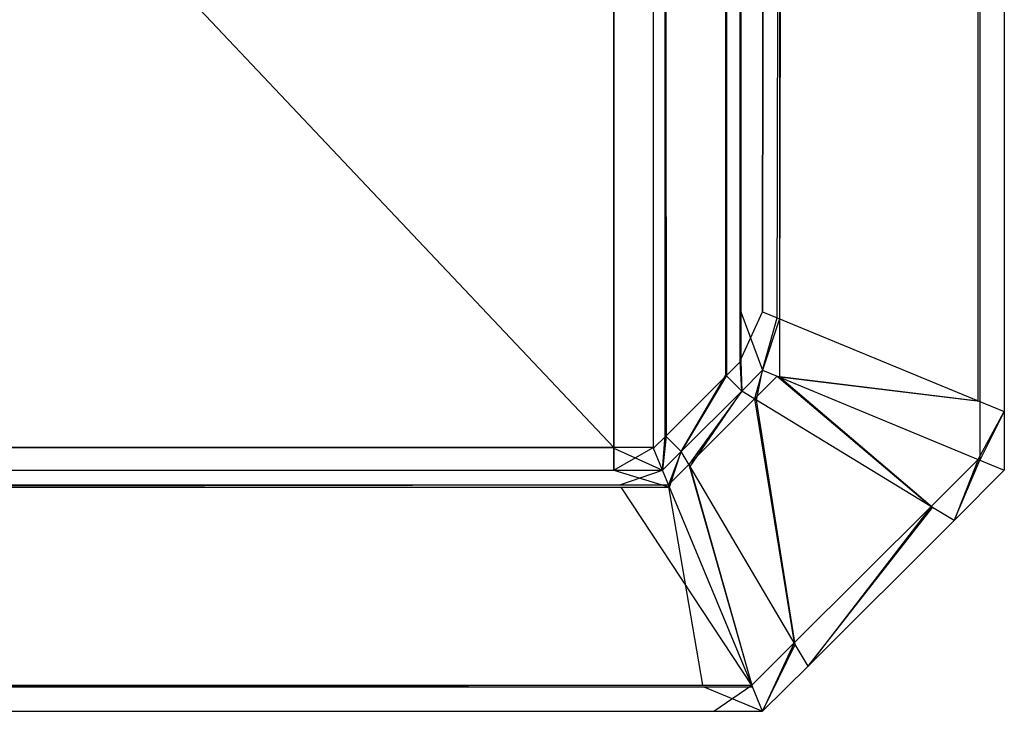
# Model space of a CAD drawing. Extents: x 0 to 1.6, y -0.5 to 0.
# Tile 152 of 184: x 1.59593 to 1.6, y -0.501 to -0.49814. Entities that reach past the tile are written whole.
import ezdxf

# ---------------------------------------------------------------- set-up
doc = ezdxf.new("R2010")
doc.units = 0
doc.layers.add('L1_ABDECKPL_0___REPLACEMTFOREMP', color=7, linetype='CONTINUOUS')

msp = doc.modelspace()

# ---------------------------------------------------------------- linework, layer by layer
at = {"layer": 'L1_ABDECKPL_0___REPLACEMTFOREMP', "color": 39}
for points, invisible_edges in [([(1.128221, -0.00187, 0.591241), (1.598384, -0.499908, 0.591241), (1.124135, -0.499908, 0.591241), (1.128221, -0.00187, 0.591241)], 13), ([(1.128221, -0.499911, 0.603242), (1.598335, -0.001867, 0.603242), (1.128221, -0.001867, 0.603242), (1.128221, -0.499911, 0.603242)], 13), ([(1.598335, -0.001867, 0.603242), (1.128221, -0.499911, 0.603242), (1.598384, -0.499911, 0.603242), (1.598335, -0.001867, 0.603242)], 10), ([(1.598384, -0.499908, 0.591241), (1.128221, -0.00187, 0.591241), (1.598335, -0.00187, 0.591241), (1.598384, -0.499908, 0.591241)], 10), ([(1.598335, -0.001867, 0.603242), (1.598384, -0.499911, 0.603242), (1.598548, -0.001867, 0.603242), (1.598335, -0.001867, 0.603242)], 13), ([(1.598384, -0.499908, 0.591241), (1.598335, -0.00187, 0.591241), (1.598547, -0.00187, 0.591241), (1.598384, -0.499908, 0.591241)], 13), ([(1.598548, -0.001867, 0.603242), (1.598384, -0.499911, 0.603242), (1.598548, -0.499911, 0.603242), (1.598548, -0.001867, 0.603242)], 10), ([(1.598384, -0.499908, 0.591241), (1.598547, -0.00187, 0.591241), (1.598547, -0.499908, 0.591241), (1.598384, -0.499908, 0.591241)], 10), ([(1.598547, -0.499908, 0.591241), (1.598547, -0.00187, 0.591241), (1.598597, -0.499858, 0.591241), (1.598547, -0.499908, 0.591241)], 13), ([(1.598597, -0.499858, 0.591241), (1.598547, -0.00187, 0.591241), (1.598628, -0.001951, 0.591241), (1.598597, -0.499858, 0.591241)], 10), ([(1.598548, -0.001867, 0.603242), (1.598548, -0.499911, 0.603242), (1.5986, -0.49986, 0.603242), (1.598548, -0.001867, 0.603242)], 13), ([(1.598548, -0.001867, 0.603242), (1.5986, -0.49986, 0.603242), (1.59863, -0.001948, 0.603242), (1.598548, -0.001867, 0.603242)], 10), ([(1.598597, -0.499858, 0.591241), (1.598628, -0.001951, 0.591241), (1.598848, -0.499608, 0.591241), (1.598597, -0.499858, 0.591241)], 13), ([(1.59863, -0.001948, 0.603242), (1.5986, -0.49986, 0.603242), (1.59885, -0.49961, 0.603242), (1.59863, -0.001948, 0.603242)], 15), ([(1.598848, -0.499608, 0.591241), (1.598628, -0.001951, 0.591241), (1.598839, -0.002162, 0.591241), (1.598848, -0.499608, 0.591241)], 10), ([(1.59863, -0.001948, 0.603242), (1.59885, -0.49961, 0.603242), (1.598841, -0.00216, 0.603242), (1.59863, -0.001948, 0.603242)], 15), ([(1.6, -0.00207, 0.602241), (1.599892, -0.499715, 0.60235), (1.6, -0.499759, 0.602241), (1.6, -0.00207, 0.602241)], 13), ([(1.599892, -0.499715, 0.60235), (1.6, -0.00207, 0.602241), (1.599892, -0.002115, 0.60235), (1.599892, -0.499715, 0.60235)], 14), ([(1.599899, -0.499718, 0.59214), (1.6, -0.00207, 0.592241), (1.6, -0.499759, 0.592241), (1.599899, -0.499718, 0.59214)], 13), ([(1.6, -0.00207, 0.592241), (1.599899, -0.499718, 0.59214), (1.599899, -0.002112, 0.59214), (1.6, -0.00207, 0.592241)], 14), ([(1.6, -0.499759, 0.602063), (1.6, -0.00207, 0.602241), (1.6, -0.499759, 0.602241), (1.6, -0.499759, 0.602063)], 13), ([(1.6, -0.00207, 0.602241), (1.6, -0.499759, 0.602063), (1.6, -0.00207, 0.602063), (1.6, -0.00207, 0.602241)], 14), ([(1.6, -0.499759, 0.592379), (1.6, -0.00207, 0.602063), (1.6, -0.499759, 0.602063), (1.6, -0.499759, 0.592379)], 13), ([(1.6, -0.00207, 0.602063), (1.6, -0.499759, 0.592379), (1.6, -0.00207, 0.592379), (1.6, -0.00207, 0.602063)], 14), ([(1.6, -0.499759, 0.592241), (1.6, -0.00207, 0.592379), (1.6, -0.499759, 0.592379), (1.6, -0.499759, 0.592241)], 13), ([(1.6, -0.00207, 0.592379), (1.6, -0.499759, 0.592241), (1.6, -0.00207, 0.592241), (1.6, -0.00207, 0.592379)], 14), ([(1.599892, -0.002115, 0.60235), (1.59906, -0.499371, 0.603181), (1.599892, -0.499715, 0.60235), (1.599892, -0.002115, 0.60235)], 13), ([(1.59906, -0.499371, 0.603181), (1.599892, -0.002115, 0.60235), (1.59906, -0.002459, 0.603181), (1.59906, -0.499371, 0.603181)], 14), ([(1.59907, -0.499375, 0.591312), (1.599899, -0.002112, 0.59214), (1.599899, -0.499718, 0.59214), (1.59907, -0.499375, 0.591312)], 13), ([(1.599899, -0.002112, 0.59214), (1.59907, -0.499375, 0.591312), (1.59907, -0.002455, 0.591312), (1.599899, -0.002112, 0.59214)], 14), ([(1.598848, -0.499608, 0.591241), (1.598839, -0.002162, 0.591241), (1.598907, -0.002229, 0.591241), (1.598848, -0.499608, 0.591241)], 15), ([(1.598841, -0.00216, 0.603242), (1.59885, -0.49961, 0.603242), (1.59891, -0.002228, 0.603242), (1.598841, -0.00216, 0.603242)], 15), ([(1.598848, -0.499608, 0.591241), (1.598907, -0.002229, 0.591241), (1.598907, -0.002484, 0.591241), (1.598848, -0.499608, 0.591241)], 15), ([(1.59891, -0.002228, 0.603242), (1.59885, -0.49961, 0.603242), (1.59891, -0.002484, 0.603242), (1.59891, -0.002228, 0.603242)], 15), ([(1.598848, -0.499608, 0.591241), (1.598907, -0.002484, 0.591241), (1.598907, -0.499549, 0.591241), (1.598848, -0.499608, 0.591241)], 15), ([(1.59891, -0.499551, 0.603242), (1.59891, -0.002484, 0.603242), (1.59885, -0.49961, 0.603242), (1.59891, -0.499551, 0.603242)], 13), ([(1.598907, -0.499549, 0.591241), (1.598907, -0.002484, 0.591241), (1.598907, -0.499346, 0.591241), (1.598907, -0.499549, 0.591241)], 15), ([(1.599, -0.002484, 0.591241), (1.598907, -0.499346, 0.591241), (1.598907, -0.002484, 0.591241), (1.599, -0.002484, 0.591241)], 13), ([(1.598907, -0.499346, 0.591241), (1.599, -0.002484, 0.591241), (1.599, -0.499346, 0.591241), (1.598907, -0.499346, 0.591241)], 14), ([(1.59891, -0.499346, 0.603242), (1.599, -0.002484, 0.603242), (1.59891, -0.002484, 0.603242), (1.59891, -0.499346, 0.603242)], 13), ([(1.599, -0.002484, 0.603242), (1.59891, -0.499346, 0.603242), (1.599, -0.499346, 0.603242), (1.599, -0.002484, 0.603242)], 14), ([(1.59891, -0.002484, 0.603242), (1.59891, -0.499551, 0.603242), (1.59891, -0.499346, 0.603242), (1.59891, -0.002484, 0.603242)], 10), ([(1.599, -0.499346, 0.591241), (1.59907, -0.002455, 0.591312), (1.59907, -0.499375, 0.591312), (1.599, -0.499346, 0.591241)], 13), ([(1.59907, -0.002455, 0.591312), (1.599, -0.499346, 0.591241), (1.599, -0.002484, 0.591241), (1.59907, -0.002455, 0.591312)], 14), ([(1.59906, -0.002459, 0.603181), (1.599, -0.499346, 0.603242), (1.59906, -0.499371, 0.603181), (1.59906, -0.002459, 0.603181)], 13), ([(1.599, -0.499346, 0.603242), (1.59906, -0.002459, 0.603181), (1.599, -0.002484, 0.603242), (1.599, -0.499346, 0.603242)], 14), ([(1.599, -0.499346, 0.591241), (1.598907, -0.499549, 0.591241), (1.598907, -0.499346, 0.591241), (1.599, -0.499346, 0.591241)], 13), ([(1.598907, -0.499549, 0.591241), (1.599, -0.499346, 0.591241), (1.599, -0.499588, 0.591241), (1.598907, -0.499549, 0.591241)], 14), ([(1.599, -0.499588, 0.603242), (1.59891, -0.499346, 0.603242), (1.59891, -0.499551, 0.603242), (1.599, -0.499588, 0.603242)], 13), ([(1.59891, -0.499346, 0.603242), (1.599, -0.499588, 0.603242), (1.599, -0.499346, 0.603242), (1.59891, -0.499346, 0.603242)], 14), ([(1.599, -0.499588, 0.603242), (1.59906, -0.499371, 0.603181), (1.599, -0.499346, 0.603242), (1.599, -0.499588, 0.603242)], 14), ([(1.59907, -0.499375, 0.591312), (1.599, -0.499588, 0.591241), (1.599, -0.499346, 0.591241), (1.59907, -0.499375, 0.591312)], 14), ([(1.59906, -0.499371, 0.603181), (1.599, -0.499588, 0.603242), (1.59906, -0.499613, 0.603181), (1.59906, -0.499371, 0.603181)], 13), ([(1.599, -0.499588, 0.591241), (1.59907, -0.499375, 0.591312), (1.59907, -0.499617, 0.591312), (1.599, -0.499588, 0.591241)], 13), ([(1.59906, -0.499613, 0.603181), (1.599892, -0.499715, 0.60235), (1.59906, -0.499371, 0.603181), (1.59906, -0.499613, 0.603181)], 14), ([(1.599899, -0.499718, 0.59214), (1.59907, -0.499617, 0.591312), (1.59907, -0.499375, 0.591312), (1.599899, -0.499718, 0.59214)], 14), ([(1.598907, -0.499549, 0.591241), (1.598914, -0.499674, 0.591241), (1.598848, -0.499608, 0.591241), (1.598907, -0.499549, 0.591241)], 13), ([(1.598914, -0.499674, 0.603242), (1.59891, -0.499551, 0.603242), (1.59885, -0.49961, 0.603242), (1.598914, -0.499674, 0.603242)], 13), ([(1.598914, -0.499674, 0.591241), (1.598907, -0.499549, 0.591241), (1.599, -0.499588, 0.591241), (1.598914, -0.499674, 0.591241)], 14), ([(1.59891, -0.499551, 0.603242), (1.598914, -0.499674, 0.603242), (1.599, -0.499588, 0.603242), (1.59891, -0.499551, 0.603242)], 14), ([(1.598966, -0.499706, 0.603181), (1.599, -0.499588, 0.603242), (1.598914, -0.499674, 0.603242), (1.598966, -0.499706, 0.603181)], 13), ([(1.599, -0.499588, 0.591241), (1.598975, -0.499712, 0.591312), (1.598914, -0.499674, 0.591241), (1.599, -0.499588, 0.591241)], 13), ([(1.599, -0.499588, 0.603242), (1.598966, -0.499706, 0.603181), (1.59906, -0.499613, 0.603181), (1.599, -0.499588, 0.603242)], 14), ([(1.598975, -0.499712, 0.591312), (1.599, -0.499588, 0.591241), (1.59907, -0.499617, 0.591312), (1.598975, -0.499712, 0.591312)], 14), ([(1.598848, -0.499608, 0.591241), (1.598663, -0.499924, 0.591241), (1.598597, -0.499858, 0.591241), (1.598848, -0.499608, 0.591241)], 13), ([(1.598663, -0.499924, 0.603242), (1.59885, -0.49961, 0.603242), (1.5986, -0.49986, 0.603242), (1.598663, -0.499924, 0.603242)], 13), ([(1.598663, -0.499924, 0.591241), (1.598848, -0.499608, 0.591241), (1.598914, -0.499674, 0.591241), (1.598663, -0.499924, 0.591241)], 14), ([(1.59885, -0.49961, 0.603242), (1.598663, -0.499924, 0.603242), (1.598914, -0.499674, 0.603242), (1.59885, -0.49961, 0.603242)], 14), ([(1.599697, -0.500152, 0.60235), (1.59906, -0.499613, 0.603181), (1.598966, -0.499706, 0.603181), (1.599697, -0.500152, 0.60235)], 13), ([(1.59907, -0.499617, 0.591312), (1.599703, -0.500156, 0.59214), (1.598975, -0.499712, 0.591312), (1.59907, -0.499617, 0.591312)], 13), ([(1.599892, -0.499715, 0.60235), (1.59906, -0.499613, 0.603181), (1.599892, -0.499957, 0.60235), (1.599892, -0.499715, 0.60235)], 13), ([(1.59906, -0.499613, 0.603181), (1.599697, -0.500152, 0.60235), (1.599892, -0.499957, 0.60235), (1.59906, -0.499613, 0.603181)], 14), ([(1.599703, -0.500156, 0.59214), (1.59907, -0.499617, 0.591312), (1.599899, -0.49996, 0.59214), (1.599703, -0.500156, 0.59214)], 14), ([(1.59907, -0.499617, 0.591312), (1.599899, -0.499718, 0.59214), (1.599899, -0.49996, 0.59214), (1.59907, -0.499617, 0.591312)], 13), ([(1.598695, -0.499978, 0.603181), (1.598914, -0.499674, 0.603242), (1.598663, -0.499924, 0.603242), (1.598695, -0.499978, 0.603181)], 13), ([(1.598914, -0.499674, 0.591241), (1.5987, -0.499987, 0.591312), (1.598663, -0.499924, 0.591241), (1.598914, -0.499674, 0.591241)], 13), ([(1.598914, -0.499674, 0.603242), (1.598695, -0.499978, 0.603181), (1.598966, -0.499706, 0.603181), (1.598914, -0.499674, 0.603242)], 14), ([(1.5987, -0.499987, 0.591312), (1.598914, -0.499674, 0.591241), (1.598975, -0.499712, 0.591312), (1.5987, -0.499987, 0.591312)], 14), ([(1.599131, -0.500717, 0.60235), (1.598966, -0.499706, 0.603181), (1.598695, -0.499978, 0.603181), (1.599131, -0.500717, 0.60235)], 13), ([(1.598975, -0.499712, 0.591312), (1.599135, -0.500723, 0.59214), (1.5987, -0.499987, 0.591312), (1.598975, -0.499712, 0.591312)], 13), ([(1.598966, -0.499706, 0.603181), (1.599131, -0.500717, 0.60235), (1.599697, -0.500152, 0.60235), (1.598966, -0.499706, 0.603181)], 14), ([(1.599135, -0.500723, 0.59214), (1.598975, -0.499712, 0.591312), (1.599703, -0.500156, 0.59214), (1.599135, -0.500723, 0.59214)], 14), ([(1.599892, -0.499957, 0.60235), (1.6, -0.499759, 0.602241), (1.599892, -0.499715, 0.60235), (1.599892, -0.499957, 0.60235)], 14), ([(1.6, -0.499759, 0.592241), (1.599899, -0.49996, 0.59214), (1.599899, -0.499718, 0.59214), (1.6, -0.499759, 0.592241)], 14), ([(1.6, -0.499759, 0.602241), (1.599892, -0.499957, 0.60235), (1.6, -0.500002, 0.602241), (1.6, -0.499759, 0.602241)], 13), ([(1.599899, -0.49996, 0.59214), (1.6, -0.499759, 0.592241), (1.6, -0.500002, 0.592241), (1.599899, -0.49996, 0.59214)], 13), ([(1.6, -0.500002, 0.602063), (1.6, -0.499759, 0.602241), (1.6, -0.500002, 0.602241), (1.6, -0.500002, 0.602063)], 13), ([(1.6, -0.499759, 0.602241), (1.6, -0.500002, 0.602063), (1.6, -0.499759, 0.602063), (1.6, -0.499759, 0.602241)], 14), ([(1.6, -0.500002, 0.592379), (1.6, -0.499759, 0.602063), (1.6, -0.500002, 0.602063), (1.6, -0.500002, 0.592379)], 13), ([(1.6, -0.499759, 0.602063), (1.6, -0.500002, 0.592379), (1.6, -0.499759, 0.592379), (1.6, -0.499759, 0.602063)], 14), ([(1.6, -0.500002, 0.592241), (1.6, -0.499759, 0.592379), (1.6, -0.500002, 0.592379), (1.6, -0.500002, 0.592241)], 13), ([(1.6, -0.499759, 0.592379), (1.6, -0.500002, 0.592241), (1.6, -0.499759, 0.592241), (1.6, -0.499759, 0.592379)], 14), ([(1.598597, -0.499858, 0.591241), (1.598586, -0.500002, 0.591241), (1.598547, -0.499908, 0.591241), (1.598597, -0.499858, 0.591241)], 13), ([(1.598586, -0.500002, 0.603242), (1.5986, -0.49986, 0.603242), (1.598548, -0.499911, 0.603242), (1.598586, -0.500002, 0.603242)], 13), ([(1.598586, -0.500002, 0.591241), (1.598597, -0.499858, 0.591241), (1.598663, -0.499924, 0.591241), (1.598586, -0.500002, 0.591241)], 14), ([(1.5986, -0.49986, 0.603242), (1.598586, -0.500002, 0.603242), (1.598663, -0.499924, 0.603242), (1.5986, -0.49986, 0.603242)], 14), ([(1.598384, -0.499908, 0.591241), (1.128221, -0.500002, 0.591241), (1.124135, -0.499908, 0.591241), (1.598384, -0.499908, 0.591241)], 13), ([(1.128221, -0.500002, 0.591241), (1.598384, -0.499908, 0.591241), (1.598384, -0.500002, 0.591241), (1.128221, -0.500002, 0.591241)], 14), ([(1.598384, -0.500002, 0.603242), (1.128221, -0.499911, 0.603242), (1.128221, -0.500002, 0.603242), (1.598384, -0.500002, 0.603242)], 13), ([(1.128221, -0.499911, 0.603242), (1.598384, -0.500002, 0.603242), (1.598384, -0.499911, 0.603242), (1.128221, -0.499911, 0.603242)], 14), ([(1.598547, -0.499908, 0.591241), (1.598384, -0.500002, 0.591241), (1.598384, -0.499908, 0.591241), (1.598547, -0.499908, 0.591241)], 13), ([(1.598384, -0.500002, 0.591241), (1.598547, -0.499908, 0.591241), (1.598586, -0.500002, 0.591241), (1.598384, -0.500002, 0.591241)], 14), ([(1.598586, -0.500002, 0.603242), (1.598384, -0.499911, 0.603242), (1.598384, -0.500002, 0.603242), (1.598586, -0.500002, 0.603242)], 13), ([(1.598384, -0.499911, 0.603242), (1.598586, -0.500002, 0.603242), (1.598548, -0.499911, 0.603242), (1.598384, -0.499911, 0.603242)], 14), ([(1.598611, -0.500062, 0.603181), (1.598663, -0.499924, 0.603242), (1.598586, -0.500002, 0.603242), (1.598611, -0.500062, 0.603181)], 13), ([(1.598663, -0.499924, 0.591241), (1.598615, -0.500072, 0.591312), (1.598586, -0.500002, 0.591241), (1.598663, -0.499924, 0.591241)], 13), ([(1.598663, -0.499924, 0.603242), (1.598611, -0.500062, 0.603181), (1.598695, -0.499978, 0.603181), (1.598663, -0.499924, 0.603242)], 14), ([(1.598615, -0.500072, 0.591312), (1.598663, -0.499924, 0.591241), (1.5987, -0.499987, 0.591312), (1.598615, -0.500072, 0.591312)], 14), ([(1.599792, -0.50021, 0.602241), (1.599892, -0.499957, 0.60235), (1.599697, -0.500152, 0.60235), (1.599792, -0.50021, 0.602241)], 13), ([(1.599899, -0.49996, 0.59214), (1.599792, -0.50021, 0.592241), (1.599703, -0.500156, 0.59214), (1.599899, -0.49996, 0.59214)], 13), ([(1.599892, -0.499957, 0.60235), (1.599792, -0.50021, 0.602241), (1.6, -0.500002, 0.602241), (1.599892, -0.499957, 0.60235)], 14), ([(1.599792, -0.50021, 0.592241), (1.599899, -0.49996, 0.59214), (1.6, -0.500002, 0.592241), (1.599792, -0.50021, 0.592241)], 14), ([(1.598384, -0.500002, 0.603242), (1.128221, -0.500062, 0.603181), (1.598409, -0.500062, 0.603181), (1.598384, -0.500002, 0.603242)], 13), ([(1.128221, -0.500062, 0.603181), (1.598384, -0.500002, 0.603242), (1.128221, -0.500002, 0.603242), (1.128221, -0.500062, 0.603181)], 14), ([(1.598413, -0.500072, 0.591312), (1.128221, -0.500002, 0.591241), (1.598384, -0.500002, 0.591241), (1.598413, -0.500072, 0.591312)], 13), ([(1.128221, -0.500002, 0.591241), (1.598413, -0.500072, 0.591312), (1.128221, -0.500072, 0.591312), (1.128221, -0.500002, 0.591241)], 14), ([(1.598409, -0.500062, 0.603181), (1.598586, -0.500002, 0.603242), (1.598384, -0.500002, 0.603242), (1.598409, -0.500062, 0.603181)], 14), ([(1.598615, -0.500072, 0.591312), (1.598384, -0.500002, 0.591241), (1.598586, -0.500002, 0.591241), (1.598615, -0.500072, 0.591312)], 13), ([(1.598384, -0.500002, 0.591241), (1.598615, -0.500072, 0.591312), (1.598413, -0.500072, 0.591312), (1.598384, -0.500002, 0.591241)], 14), ([(1.598586, -0.500002, 0.603242), (1.598409, -0.500062, 0.603181), (1.598611, -0.500062, 0.603181), (1.598586, -0.500002, 0.603242)], 13), ([(1.598955, -0.500892, 0.60235), (1.598695, -0.499978, 0.603181), (1.598611, -0.500062, 0.603181), (1.598955, -0.500892, 0.60235)], 13), ([(1.5987, -0.499987, 0.591312), (1.598958, -0.500899, 0.59214), (1.598615, -0.500072, 0.591312), (1.5987, -0.499987, 0.591312)], 13), ([(1.598695, -0.499978, 0.603181), (1.598955, -0.500892, 0.60235), (1.599131, -0.500717, 0.60235), (1.598695, -0.499978, 0.603181)], 14), ([(1.598958, -0.500899, 0.59214), (1.5987, -0.499987, 0.591312), (1.599135, -0.500723, 0.59214), (1.598958, -0.500899, 0.59214)], 14), ([(1.6, -0.500002, 0.602063), (1.599792, -0.50021, 0.602241), (1.599792, -0.50021, 0.602063), (1.6, -0.500002, 0.602063)], 13), ([(1.599792, -0.50021, 0.602241), (1.6, -0.500002, 0.602063), (1.6, -0.500002, 0.602241), (1.599792, -0.50021, 0.602241)], 14), ([(1.6, -0.500002, 0.592379), (1.599792, -0.50021, 0.602063), (1.599792, -0.50021, 0.592379), (1.6, -0.500002, 0.592379)], 13), ([(1.599792, -0.50021, 0.602063), (1.6, -0.500002, 0.592379), (1.6, -0.500002, 0.602063), (1.599792, -0.50021, 0.602063)], 14), ([(1.6, -0.500002, 0.592241), (1.599792, -0.50021, 0.592379), (1.599792, -0.50021, 0.592241), (1.6, -0.500002, 0.592241)], 13), ([(1.599792, -0.50021, 0.592379), (1.6, -0.500002, 0.592241), (1.6, -0.500002, 0.592379), (1.599792, -0.50021, 0.592379)], 14), ([(1.598409, -0.500062, 0.603181), (1.128221, -0.500892, 0.60235), (1.598753, -0.500892, 0.60235), (1.598409, -0.500062, 0.603181)], 13), ([(1.128221, -0.500892, 0.60235), (1.598409, -0.500062, 0.603181), (1.128221, -0.500062, 0.603181), (1.128221, -0.500892, 0.60235)], 14), ([(1.598756, -0.500899, 0.59214), (1.128221, -0.500072, 0.591312), (1.598413, -0.500072, 0.591312), (1.598756, -0.500899, 0.59214)], 13), ([(1.128221, -0.500072, 0.591312), (1.598756, -0.500899, 0.59214), (1.128221, -0.500899, 0.59214), (1.128221, -0.500072, 0.591312)], 14), ([(1.598753, -0.500892, 0.60235), (1.598611, -0.500062, 0.603181), (1.598409, -0.500062, 0.603181), (1.598753, -0.500892, 0.60235)], 14), ([(1.598958, -0.500899, 0.59214), (1.598413, -0.500072, 0.591312), (1.598615, -0.500072, 0.591312), (1.598958, -0.500899, 0.59214)], 13), ([(1.598413, -0.500072, 0.591312), (1.598958, -0.500899, 0.59214), (1.598756, -0.500899, 0.59214), (1.598413, -0.500072, 0.591312)], 14), ([(1.598611, -0.500062, 0.603181), (1.598753, -0.500892, 0.60235), (1.598955, -0.500892, 0.60235), (1.598611, -0.500062, 0.603181)], 13), ([(1.599188, -0.500813, 0.602241), (1.599697, -0.500152, 0.60235), (1.599131, -0.500717, 0.60235), (1.599188, -0.500813, 0.602241)], 13), ([(1.599703, -0.500156, 0.59214), (1.599188, -0.500813, 0.592241), (1.599135, -0.500723, 0.59214), (1.599703, -0.500156, 0.59214)], 13), ([(1.599697, -0.500152, 0.60235), (1.599188, -0.500813, 0.602241), (1.599792, -0.50021, 0.602241), (1.599697, -0.500152, 0.60235)], 14), ([(1.599188, -0.500813, 0.592241), (1.599703, -0.500156, 0.59214), (1.599792, -0.50021, 0.592241), (1.599188, -0.500813, 0.592241)], 14), ([(1.599792, -0.50021, 0.602063), (1.599188, -0.500813, 0.602241), (1.599188, -0.500813, 0.602063), (1.599792, -0.50021, 0.602063)], 13), ([(1.599188, -0.500813, 0.602241), (1.599792, -0.50021, 0.602063), (1.599792, -0.50021, 0.602241), (1.599188, -0.500813, 0.602241)], 14), ([(1.599792, -0.50021, 0.592379), (1.599188, -0.500813, 0.602063), (1.599188, -0.500813, 0.592379), (1.599792, -0.50021, 0.592379)], 13), ([(1.599188, -0.500813, 0.602063), (1.599792, -0.50021, 0.592379), (1.599792, -0.50021, 0.602063), (1.599188, -0.500813, 0.602063)], 14), ([(1.599792, -0.50021, 0.592241), (1.599188, -0.500813, 0.592379), (1.599188, -0.500813, 0.592241), (1.599792, -0.50021, 0.592241)], 13), ([(1.599188, -0.500813, 0.592379), (1.599792, -0.50021, 0.592241), (1.599792, -0.50021, 0.592379), (1.599188, -0.500813, 0.592379)], 14), ([(1.599, -0.501, 0.602241), (1.599131, -0.500717, 0.60235), (1.598955, -0.500892, 0.60235), (1.599, -0.501, 0.602241)], 13), ([(1.599135, -0.500723, 0.59214), (1.599, -0.501, 0.592241), (1.598958, -0.500899, 0.59214), (1.599135, -0.500723, 0.59214)], 13), ([(1.599131, -0.500717, 0.60235), (1.599, -0.501, 0.602241), (1.599188, -0.500813, 0.602241), (1.599131, -0.500717, 0.60235)], 14), ([(1.599, -0.501, 0.592241), (1.599135, -0.500723, 0.59214), (1.599188, -0.500813, 0.592241), (1.599, -0.501, 0.592241)], 14), ([(1.599188, -0.500813, 0.602063), (1.599, -0.501, 0.602241), (1.599, -0.501, 0.602063), (1.599188, -0.500813, 0.602063)], 13), ([(1.599, -0.501, 0.602241), (1.599188, -0.500813, 0.602063), (1.599188, -0.500813, 0.602241), (1.599, -0.501, 0.602241)], 14), ([(1.599188, -0.500813, 0.592379), (1.599, -0.501, 0.602063), (1.599, -0.501, 0.592379), (1.599188, -0.500813, 0.592379)], 13), ([(1.599, -0.501, 0.602063), (1.599188, -0.500813, 0.592379), (1.599188, -0.500813, 0.602063), (1.599, -0.501, 0.602063)], 14), ([(1.599188, -0.500813, 0.592241), (1.599, -0.501, 0.592379), (1.599, -0.501, 0.592241), (1.599188, -0.500813, 0.592241)], 13), ([(1.599, -0.501, 0.592379), (1.599188, -0.500813, 0.592241), (1.599188, -0.500813, 0.592379), (1.599, -0.501, 0.592379)], 14), ([(1.598753, -0.500892, 0.60235), (1.128221, -0.501, 0.602241), (1.598798, -0.501, 0.602241), (1.598753, -0.500892, 0.60235)], 13), ([(1.128221, -0.501, 0.602241), (1.598753, -0.500892, 0.60235), (1.128221, -0.500892, 0.60235), (1.128221, -0.501, 0.602241)], 14), ([(1.598798, -0.501, 0.592241), (1.128221, -0.500899, 0.59214), (1.598756, -0.500899, 0.59214), (1.598798, -0.501, 0.592241)], 13), ([(1.128221, -0.500899, 0.59214), (1.598798, -0.501, 0.592241), (1.128221, -0.501, 0.592241), (1.128221, -0.500899, 0.59214)], 14), ([(1.598798, -0.501, 0.602241), (1.598955, -0.500892, 0.60235), (1.598753, -0.500892, 0.60235), (1.598798, -0.501, 0.602241)], 14), ([(1.599, -0.501, 0.592241), (1.598756, -0.500899, 0.59214), (1.598958, -0.500899, 0.59214), (1.599, -0.501, 0.592241)], 13), ([(1.598756, -0.500899, 0.59214), (1.599, -0.501, 0.592241), (1.598798, -0.501, 0.592241), (1.598756, -0.500899, 0.59214)], 14), ([(1.598955, -0.500892, 0.60235), (1.598798, -0.501, 0.602241), (1.599, -0.501, 0.602241), (1.598955, -0.500892, 0.60235)], 13), ([(1.598798, -0.501, 0.592379), (1.128221, -0.501, 0.592241), (1.598798, -0.501, 0.592241), (1.598798, -0.501, 0.592379)], 13), ([(1.128221, -0.501, 0.592241), (1.598798, -0.501, 0.592379), (1.128221, -0.501, 0.592379), (1.128221, -0.501, 0.592241)], 14), ([(1.598798, -0.501, 0.602241), (1.128221, -0.501, 0.602063), (1.598798, -0.501, 0.602063), (1.598798, -0.501, 0.602241)], 13), ([(1.128221, -0.501, 0.602063), (1.598798, -0.501, 0.602241), (1.128221, -0.501, 0.602241), (1.128221, -0.501, 0.602063)], 14), ([(1.598798, -0.501, 0.602063), (1.128221, -0.501, 0.592379), (1.598798, -0.501, 0.592379), (1.598798, -0.501, 0.602063)], 13), ([(1.128221, -0.501, 0.592379), (1.598798, -0.501, 0.602063), (1.128221, -0.501, 0.602063), (1.128221, -0.501, 0.592379)], 14), ([(1.599, -0.501, 0.592379), (1.598798, -0.501, 0.592241), (1.599, -0.501, 0.592241), (1.599, -0.501, 0.592379)], 13), ([(1.598798, -0.501, 0.592241), (1.599, -0.501, 0.592379), (1.598798, -0.501, 0.592379), (1.598798, -0.501, 0.592241)], 14), ([(1.599, -0.501, 0.602241), (1.598798, -0.501, 0.602063), (1.599, -0.501, 0.602063), (1.599, -0.501, 0.602241)], 13), ([(1.598798, -0.501, 0.602063), (1.599, -0.501, 0.602241), (1.598798, -0.501, 0.602241), (1.598798, -0.501, 0.602063)], 14), ([(1.599, -0.501, 0.602063), (1.598798, -0.501, 0.592379), (1.599, -0.501, 0.592379), (1.599, -0.501, 0.602063)], 13), ([(1.598798, -0.501, 0.592379), (1.599, -0.501, 0.602063), (1.598798, -0.501, 0.602063), (1.598798, -0.501, 0.592379)], 14)]:
    msp.add_3dface(points, dxfattribs=dict(at, invisible_edges=invisible_edges))

doc.saveas('drawing.dxf')
